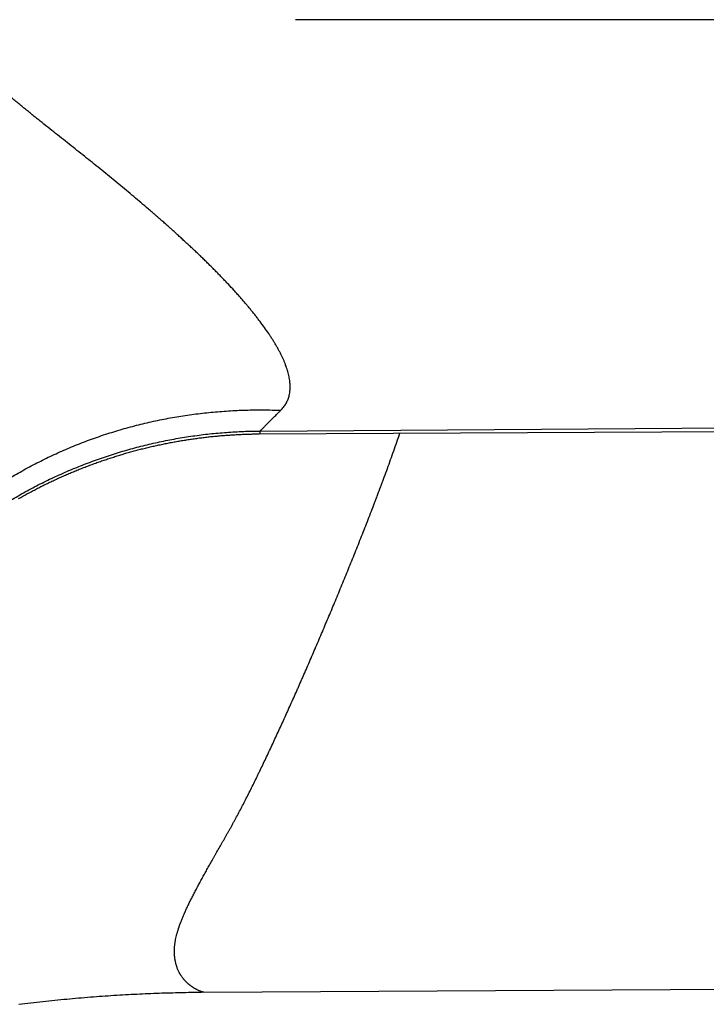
# Model space of a CAD drawing. Header units: millimetres. Extents: x 29 to 368, y 3 to 383.
# Tile 14 of 32: x 262 to 271, y 88 to 102. Entities that reach past the tile are written whole.
import ezdxf

# ---------------------------------------------------------------- set-up
doc = ezdxf.new("R2010")
doc.units = ezdxf.units.MM
doc.header["$LTSCALE"] = 23.1
doc.layers.get('0').update_dxf_attribs({"linetype": 'CONTINUOUS'})

msp = doc.modelspace()

# ---------------------------------------------------------------- linework, layer by layer
at = {"color": 9, "linetype": 'CONTINUOUS'}
msp.add_line((265.158, 96.158), (340.59, 96.648), dxfattribs=at)
at = {"color": 7, "linetype": 'CONTINUOUS'}
for p, q in [((265.141, 96.117), (340.595, 96.486)), ((261.848, 95.265), (261.878, 95.281)), ((261.729, 95.199), (261.759, 95.215)), ((261.759, 95.215), (261.788, 95.232)), ((261.788, 95.232), (261.818, 95.248)), ((261.818, 95.248), (261.848, 95.265)), ((264.357, 88.196), (365.338, 88.753)), ((264.357, 88.196), (264.323, 88.196))]:
    msp.add_line(p, q, dxfattribs=at)
for points in [[(261.878, 95.281), (261.908, 95.297), (261.923, 95.305), (261.938, 95.313), (261.953, 95.321), (261.969, 95.329), (261.984, 95.337), (261.999, 95.345), (262.015, 95.353), (262.03, 95.361), (262.046, 95.369), (262.061, 95.376), (262.077, 95.384), (262.092, 95.392), (262.108, 95.4), (262.123, 95.407), (262.139, 95.415), (262.155, 95.422), (262.17, 95.43), (262.186, 95.438), (262.202, 95.445), (262.218, 95.453), (262.234, 95.46), (262.25, 95.467), (262.265, 95.475), (262.281, 95.482), (262.297, 95.489), (262.313, 95.497), (262.329, 95.504), (262.346, 95.511), (262.362, 95.518), (262.378, 95.525), (262.394, 95.532), (262.41, 95.539), (262.426, 95.546), (262.443, 95.553), (262.459, 95.56), (262.475, 95.567), (262.491, 95.574), (262.508, 95.581), (262.524, 95.588), (262.541, 95.594), (262.557, 95.601), (262.573, 95.608), (262.59, 95.615), (262.606, 95.621), (262.623, 95.628), (262.64, 95.634), (262.656, 95.641), (262.673, 95.647), (262.689, 95.653), (262.706, 95.66), (262.723, 95.666), (262.739, 95.672), (262.756, 95.679), (262.773, 95.685), (262.79, 95.691), (262.806, 95.697), (262.823, 95.703), (262.84, 95.709), (262.857, 95.715), (262.874, 95.721), (262.89, 95.727), (262.907, 95.733), (262.924, 95.739), (262.941, 95.745), (262.958, 95.75), (262.975, 95.756), (262.992, 95.762), (263.009, 95.767), (263.026, 95.773), (263.043, 95.778), (263.06, 95.784), (263.078, 95.789), (263.095, 95.795), (263.112, 95.8), (263.129, 95.806), (263.146, 95.811), (263.163, 95.816), (263.18, 95.821), (263.198, 95.826), (263.215, 95.831), (263.232, 95.837), (263.249, 95.842), (263.267, 95.847), (263.284, 95.851), (263.301, 95.856), (263.319, 95.861), (263.336, 95.866), (263.353, 95.871), (263.371, 95.875), (263.388, 95.88), (263.406, 95.885), (263.423, 95.889), (263.44, 95.894), (263.458, 95.898), (263.475, 95.903), (263.493, 95.907), (263.51, 95.912), (263.528, 95.916), (263.545, 95.92), (263.563, 95.924), (263.58, 95.929), (263.598, 95.933), (263.616, 95.937), (263.633, 95.941), (263.651, 95.945), (263.668, 95.949), (263.686, 95.953), (263.704, 95.957), (263.721, 95.96), (263.739, 95.964), (263.757, 95.968), (263.774, 95.972), (263.792, 95.975), (263.81, 95.979), (263.828, 95.982), (263.845, 95.986), (263.863, 95.989), (263.881, 95.993), (263.898, 95.996), (263.916, 96), (263.934, 96.003), (263.952, 96.006), (263.97, 96.009), (263.987, 96.012), (264.005, 96.015), (264.023, 96.019), (264.041, 96.022), (264.059, 96.024), (264.077, 96.027), (264.095, 96.03), (264.112, 96.033), (264.13, 96.036), (264.148, 96.039), (264.166, 96.041), (264.184, 96.044), (264.202, 96.046), (264.22, 96.049), (264.238, 96.052), (264.256, 96.054), (264.274, 96.056), (264.292, 96.059), (264.31, 96.061), (264.328, 96.063), (264.346, 96.066), (264.363, 96.068), (264.381, 96.07), (264.399, 96.072), (264.417, 96.074), (264.435, 96.076), (264.453, 96.078), (264.472, 96.08), (264.49, 96.082), (264.508, 96.083), (264.526, 96.085), (264.544, 96.087), (264.562, 96.089), (264.58, 96.09), (264.598, 96.092), (264.616, 96.093), (264.634, 96.095), (264.652, 96.096), (264.67, 96.097), (264.688, 96.099), (264.706, 96.1), (264.724, 96.101), (264.742, 96.103), (264.761, 96.104), (264.779, 96.105), (264.797, 96.106), (264.815, 96.107), (264.833, 96.108), (264.851, 96.109), (264.869, 96.11), (264.887, 96.11), (264.905, 96.111), (264.924, 96.112), (264.942, 96.113), (264.96, 96.113), (264.978, 96.114), (264.996, 96.114), (265.014, 96.115), (265.032, 96.115), (265.05, 96.116), (265.069, 96.116), (265.087, 96.116), (265.105, 96.117), (265.123, 96.117), (265.141, 96.117)], [(261.734, 88.024), (261.776, 88.029), (261.819, 88.034), (261.861, 88.04), (261.904, 88.045), (261.946, 88.05), (261.988, 88.055), (262.031, 88.059), (262.073, 88.064), (262.116, 88.069), (262.158, 88.073), (262.2, 88.078), (262.243, 88.082), (262.285, 88.086), (262.327, 88.091), (262.37, 88.095), (262.412, 88.099), (262.454, 88.103), (262.496, 88.107), (262.538, 88.11), (262.58, 88.114), (262.622, 88.118), (262.664, 88.121), (262.706, 88.125), (262.748, 88.128), (262.79, 88.131), (262.832, 88.135), (262.873, 88.138), (262.915, 88.141), (262.956, 88.144), (262.998, 88.146), (263.039, 88.149), (263.081, 88.152), (263.122, 88.154), (263.163, 88.157), (263.204, 88.159), (263.245, 88.162), (263.286, 88.164), (263.326, 88.166), (263.367, 88.168), (263.407, 88.17), (263.447, 88.172), (263.488, 88.174), (263.527, 88.176), (263.567, 88.178), (263.607, 88.179), (263.646, 88.181), (263.685, 88.182), (263.724, 88.184), (263.763, 88.185), (263.801, 88.186), (263.84, 88.187), (263.878, 88.188), (263.916, 88.189), (263.954, 88.19), (263.992, 88.191), (264.03, 88.192), (264.067, 88.193)], [(264.067, 88.193), (264.104, 88.193), (264.141, 88.194), (264.178, 88.194), (264.215, 88.195), (264.251, 88.195), (264.287, 88.196), (264.323, 88.196)]]:
    msp.add_lwpolyline(points, dxfattribs=at)
at = {"color": 9, "linetype": 'CONTINUOUS'}
for points, knots in [([(265.448, 96.452), (265.452, 96.455), (265.459, 96.462), (265.473, 96.477), (265.489, 96.496), (265.506, 96.52), (265.522, 96.545), (265.535, 96.571), (265.548, 96.598), (265.558, 96.625), (265.566, 96.654), (265.573, 96.683), (265.578, 96.713), (265.581, 96.744), (265.582, 96.776), (265.582, 96.809), (265.579, 96.842), (265.576, 96.876), (265.57, 96.911), (265.563, 96.947), (265.554, 96.983), (265.544, 97.019), (265.532, 97.057), (265.518, 97.095), (265.503, 97.133), (265.486, 97.172), (265.468, 97.211), (265.449, 97.251), (265.428, 97.291), (265.406, 97.332), (265.383, 97.373), (265.358, 97.414), (265.332, 97.456), (265.305, 97.498), (265.268, 97.555), (265.218, 97.626), (265.165, 97.697), (265.122, 97.755), (265.088, 97.798), (265.059, 97.835), (265.035, 97.864), (265.02, 97.882), (265.008, 97.897), (264.996, 97.911), (264.984, 97.926), (264.971, 97.941), (264.962, 97.952), (264.953, 97.963), (264.94, 97.977), (264.924, 97.996), (264.899, 98.025), (264.867, 98.062), (264.827, 98.107), (264.773, 98.166), (264.719, 98.225), (264.663, 98.284), (264.62, 98.329), (264.577, 98.374), (264.533, 98.418), (264.489, 98.463), (264.452, 98.5), (264.422, 98.53), (264.399, 98.552), (264.377, 98.574), (264.354, 98.597), (264.331, 98.619), (264.312, 98.638), (264.296, 98.652), (264.284, 98.664), (264.273, 98.675), (264.257, 98.69), (264.237, 98.708), (264.214, 98.73), (264.19, 98.752), (264.166, 98.774), (264.142, 98.796), (264.118, 98.819), (264.094, 98.841), (264.07, 98.863), (264.046, 98.886), (264.022, 98.908), (263.997, 98.931), (263.973, 98.953), (263.949, 98.975), (263.924, 98.998), (263.904, 99.016), (263.887, 99.031), (263.875, 99.042), (263.862, 99.053), (263.846, 99.068), (263.825, 99.086), (263.8, 99.109), (263.775, 99.131), (263.749, 99.153), (263.716, 99.182), (263.673, 99.219), (263.622, 99.263), (263.554, 99.322), (263.468, 99.396), (263.363, 99.484), (263.258, 99.572), (263.116, 99.689), (262.974, 99.806), (262.83, 99.922), (262.721, 100.009), (262.612, 100.096), (262.502, 100.184), (262.392, 100.271), (262.282, 100.358), (262.172, 100.446), (262.08, 100.519), (262.007, 100.578), (261.951, 100.622), (261.896, 100.667), (261.841, 100.711), (261.786, 100.756), (261.732, 100.801), (261.677, 100.846), (261.622, 100.892), (261.568, 100.937), (261.514, 100.984), (261.461, 101.03), (261.407, 101.077), (261.354, 101.125), (261.302, 101.173), (261.25, 101.222), (261.199, 101.272), (261.149, 101.322), (261.1, 101.374), (261.053, 101.427), (261.007, 101.482), (260.97, 101.529), (260.942, 101.567), (260.922, 101.597), (260.902, 101.627), (260.884, 101.657), (260.866, 101.688), (260.85, 101.72), (260.835, 101.753), (260.822, 101.786), (260.81, 101.82), (260.801, 101.854), (260.793, 101.889), (260.787, 101.924), (260.784, 101.96), (260.783, 101.984), (260.783, 101.996)], [0, 0, 0, 0, 0.002013, 0.004007, 0.007949, 0.011842, 0.015704, 0.019551, 0.023401, 0.027271, 0.031175, 0.03513, 0.03915, 0.043247, 0.047433, 0.05172, 0.056115, 0.060625, 0.065258, 0.070018, 0.074908, 0.079932, 0.085091, 0.090386, 0.095818, 0.101386, 0.107088, 0.112922, 0.118886, 0.124978, 0.131193, 0.13753, 0.143984, 0.150553, 0.157233, 0.170911, 0.18499, 0.192172, 0.199444, 0.206802, 0.210513, 0.214244, 0.216117, 0.217995, 0.221765, 0.223658, 0.225555, 0.227458, 0.229364, 0.233192, 0.237037, 0.244781, 0.252594, 0.260472, 0.276415, 0.284475, 0.292591, 0.300761, 0.308983, 0.317254, 0.325572, 0.329748, 0.333936, 0.338135, 0.342344, 0.346564, 0.350793, 0.352912, 0.355034, 0.357159, 0.359288, 0.363554, 0.367832, 0.372118, 0.376412, 0.380712, 0.385018, 0.389331, 0.39365, 0.397975, 0.402307, 0.406647, 0.410995, 0.415353, 0.419721, 0.424098, 0.426289, 0.428483, 0.430678, 0.432875, 0.437273, 0.441677, 0.446088, 0.450506, 0.45493, 0.463797, 0.472687, 0.481601, 0.499493, 0.517468, 0.535518, 0.553638, 0.590066, 0.608364, 0.626714, 0.645111, 0.663551, 0.68203, 0.700547, 0.719097, 0.737679, 0.746981, 0.756289, 0.765604, 0.774926, 0.784253, 0.793587, 0.802925, 0.81227, 0.821619, 0.830973, 0.840332, 0.849695, 0.859063, 0.868434, 0.87781, 0.887189, 0.896572, 0.905959, 0.915349, 0.924742, 0.934139, 0.938839, 0.943539, 0.94824, 0.952943, 0.957646, 0.962349, 0.967054, 0.971759, 0.976464, 0.981171, 0.985878, 0.990585, 0.995292, 1, 1, 1, 1]), ([(340.586, 101.993), (337.464, 101.993), (331.22, 101.993), (321.854, 101.993), (312.487, 101.993), (303.121, 101.994), (295.316, 101.994), (289.071, 101.994), (282.827, 101.994), (275.022, 101.994), (268.778, 101.994), (265.656, 101.993)], [0, 0, 0, 0, 0.125, 0.25, 0.375, 0.5, 0.625, 0.6875, 0.75, 0.875, 1, 1, 1, 1]), ([(259.152, 92.812), (259.186, 92.882), (259.256, 93.023), (259.37, 93.229), (259.491, 93.431), (259.62, 93.628), (259.757, 93.82), (259.901, 94.007), (260.052, 94.189), (260.21, 94.365), (260.375, 94.535), (260.546, 94.7), (260.723, 94.858), (260.907, 95.009), (261.096, 95.154), (261.292, 95.292), (261.492, 95.423), (261.697, 95.547), (261.908, 95.664), (262.123, 95.773), (262.342, 95.874), (262.565, 95.968), (262.792, 96.054), (263.022, 96.131), (263.256, 96.201), (263.492, 96.263), (263.731, 96.316), (263.972, 96.361), (264.215, 96.397), (264.46, 96.425), (264.706, 96.445), (264.953, 96.456), (265.201, 96.459), (265.366, 96.455), (265.448, 96.452)], [0, 0, 0, 0, 0.030542, 0.061093, 0.091658, 0.122243, 0.152852, 0.18349, 0.214162, 0.244873, 0.275626, 0.306426, 0.337276, 0.36818, 0.399141, 0.430161, 0.461245, 0.492393, 0.523607, 0.55489, 0.586241, 0.617663, 0.649156, 0.680719, 0.712352, 0.744055, 0.775827, 0.807666, 0.839571, 0.871539, 0.903569, 0.935658, 0.967802, 1, 1, 1, 1]), ([(265.158, 96.158), (265.158, 96.159), (265.16, 96.161), (265.163, 96.164), (265.166, 96.168), (265.17, 96.172), (265.174, 96.176), (265.18, 96.183), (265.19, 96.193), (265.202, 96.205), (265.217, 96.22), (265.233, 96.236), (265.251, 96.254), (265.27, 96.273), (265.299, 96.302), (265.339, 96.343), (265.382, 96.385), (265.419, 96.422), (265.438, 96.442), (265.448, 96.452)], [0, 0, 0, 0, 0.008593, 0.018764, 0.030509, 0.04382, 0.05869, 0.075108, 0.112545, 0.156033, 0.205461, 0.260712, 0.321668, 0.388212, 0.460228, 0.620184, 0.800473, 0.897898, 1, 1, 1, 1]), ([(258.949, 92.322), (258.985, 92.394), (259.06, 92.535), (259.179, 92.743), (259.305, 92.947), (259.438, 93.147), (259.578, 93.341), (259.724, 93.531), (259.877, 93.716), (260.037, 93.896), (260.202, 94.069), (260.373, 94.238), (260.55, 94.4), (260.732, 94.556), (260.92, 94.705), (261.112, 94.848), (261.31, 94.985), (261.512, 95.114), (261.718, 95.237), (261.928, 95.353), (262.142, 95.461), (262.36, 95.561), (262.581, 95.655), (262.806, 95.74), (263.033, 95.818), (263.262, 95.888), (263.494, 95.95), (263.728, 96.005), (263.964, 96.051), (264.201, 96.089), (264.439, 96.119), (264.678, 96.14), (264.918, 96.154), (265.078, 96.157), (265.158, 96.158)], [0, 0, 0, 0, 0.031232, 0.062465, 0.093699, 0.124934, 0.156169, 0.187405, 0.218643, 0.249881, 0.281121, 0.312362, 0.343604, 0.374847, 0.406092, 0.437338, 0.468585, 0.499834, 0.531085, 0.562336, 0.593589, 0.624844, 0.6561, 0.687358, 0.718616, 0.749877, 0.781138, 0.812401, 0.843665, 0.87493, 0.906196, 0.937463, 0.968731, 1, 1, 1, 1]), ([(264.357, 88.196), (264.357, 88.196), (264.355, 88.196), (264.353, 88.196), (264.351, 88.197), (264.348, 88.197), (264.343, 88.198), (264.336, 88.2), (264.329, 88.202), (264.321, 88.204), (264.312, 88.207), (264.303, 88.211), (264.292, 88.215), (264.282, 88.22), (264.27, 88.225), (264.261, 88.23), (264.252, 88.234), (264.244, 88.239), (264.233, 88.245), (264.222, 88.251), (264.214, 88.257), (264.207, 88.261), (264.2, 88.265), (264.193, 88.27), (264.186, 88.275), (264.177, 88.282), (264.167, 88.289), (264.158, 88.296), (264.151, 88.302), (264.144, 88.308), (264.134, 88.316), (264.125, 88.325), (264.115, 88.334), (264.108, 88.34), (264.102, 88.346), (264.098, 88.351), (264.094, 88.355), (264.091, 88.359), (264.087, 88.363), (264.084, 88.366), (264.079, 88.372), (264.073, 88.378), (264.064, 88.389), (264.053, 88.404), (264.043, 88.419), (264.034, 88.431), (264.028, 88.441), (264.023, 88.449), (264.019, 88.455), (264.016, 88.462), (264.011, 88.471), (264.005, 88.481), (264, 88.492), (263.993, 88.507), (263.985, 88.526), (263.978, 88.546), (263.972, 88.562), (263.967, 88.579), (263.962, 88.596), (263.958, 88.614), (263.955, 88.628), (263.952, 88.642), (263.95, 88.653), (263.948, 88.663), (263.947, 88.67), (263.946, 88.678), (263.945, 88.685), (263.944, 88.693), (263.943, 88.7), (263.942, 88.708), (263.942, 88.715), (263.941, 88.723), (263.94, 88.734), (263.94, 88.747), (263.939, 88.763), (263.939, 88.777), (263.94, 88.788), (263.94, 88.797), (263.94, 88.805), (263.941, 88.814), (263.941, 88.823), (263.942, 88.834), (263.943, 88.849), (263.945, 88.867), (263.948, 88.886), (263.95, 88.904), (263.955, 88.93), (263.961, 88.963), (263.971, 89.003), (263.98, 89.037), (263.988, 89.065), (263.994, 89.083), (263.998, 89.098), (264.002, 89.109), (264.005, 89.12), (264.009, 89.129), (264.011, 89.136), (264.013, 89.142), (264.015, 89.148), (264.017, 89.155), (264.021, 89.165), (264.026, 89.18), (264.034, 89.2), (264.043, 89.223), (264.053, 89.247), (264.063, 89.271), (264.072, 89.291), (264.079, 89.308), (264.084, 89.32), (264.09, 89.333), (264.096, 89.346), (264.101, 89.358), (264.109, 89.375), (264.119, 89.397), (264.136, 89.432), (264.158, 89.477), (264.185, 89.532), (264.214, 89.588), (264.244, 89.645), (264.275, 89.704), (264.302, 89.754), (264.324, 89.794), (264.346, 89.835), (264.375, 89.888), (264.411, 89.952), (264.447, 90.017), (264.478, 90.072), (264.504, 90.117), (264.53, 90.163), (264.563, 90.221), (264.596, 90.28), (264.623, 90.327), (264.644, 90.363), (264.661, 90.394), (264.675, 90.418), (264.685, 90.437), (264.696, 90.455), (264.706, 90.474), (264.717, 90.492), (264.728, 90.511), (264.738, 90.53), (264.752, 90.555), (264.77, 90.587), (264.791, 90.626), (264.819, 90.678), (264.855, 90.744), (264.897, 90.824), (264.939, 90.906), (264.981, 90.989), (265.023, 91.073), (265.066, 91.158), (265.101, 91.231), (265.129, 91.289), (265.158, 91.348), (265.194, 91.422), (265.252, 91.543), (265.309, 91.666), (265.367, 91.79), (265.426, 91.916), (265.499, 92.077), (265.573, 92.24), (265.632, 92.373), (265.669, 92.456), (265.699, 92.524), (265.721, 92.575), (265.744, 92.626), (265.774, 92.694), (265.812, 92.781), (265.857, 92.885), (265.902, 92.99), (265.963, 93.132), (266.04, 93.312), (266.116, 93.493), (266.178, 93.639), (266.24, 93.787), (266.317, 93.975), (266.41, 94.202), (266.503, 94.433), (266.581, 94.627), (266.642, 94.783), (266.689, 94.902), (266.735, 95.021), (266.773, 95.121), (266.804, 95.201), (266.826, 95.262), (266.849, 95.322), (266.872, 95.383), (266.895, 95.444), (266.925, 95.526), (266.963, 95.628), (267.008, 95.752), (267.052, 95.876), (267.096, 96.001), (267.126, 96.085), (267.14, 96.127)], [0, 0, 0, 0, 0.000195, 0.00042, 0.000675, 0.00096, 0.001615, 0.002376, 0.003237, 0.004195, 0.005252, 0.006406, 0.007652, 0.008988, 0.010411, 0.011919, 0.012703, 0.013506, 0.015168, 0.016904, 0.017799, 0.018713, 0.019644, 0.02059, 0.021552, 0.022529, 0.02453, 0.025552, 0.02659, 0.027643, 0.028709, 0.030886, 0.031998, 0.033124, 0.034266, 0.034843, 0.035424, 0.036009, 0.036599, 0.037191, 0.037786, 0.038983, 0.040189, 0.042635, 0.045134, 0.046405, 0.047692, 0.048996, 0.049654, 0.050315, 0.051649, 0.052998, 0.054362, 0.055743, 0.058556, 0.061444, 0.062917, 0.064412, 0.067469, 0.069033, 0.070622, 0.072237, 0.073879, 0.07471, 0.075549, 0.076394, 0.077245, 0.078104, 0.078968, 0.07984, 0.080719, 0.081605, 0.082499, 0.084311, 0.086154, 0.088031, 0.088982, 0.089943, 0.090912, 0.09189, 0.092877, 0.093874, 0.095897, 0.097959, 0.100062, 0.102207, 0.104395, 0.108904, 0.113595, 0.118473, 0.120984, 0.123542, 0.12484, 0.126149, 0.127471, 0.128805, 0.129476, 0.130151, 0.130829, 0.13151, 0.132883, 0.134269, 0.137084, 0.139954, 0.142877, 0.145854, 0.148884, 0.150418, 0.151966, 0.153526, 0.155098, 0.156684, 0.158283, 0.16152, 0.16481, 0.171546, 0.178489, 0.185635, 0.192981, 0.200525, 0.208264, 0.212206, 0.216196, 0.224319, 0.232631, 0.241129, 0.249812, 0.254221, 0.258676, 0.267721, 0.276944, 0.281621, 0.286342, 0.291107, 0.293506, 0.295915, 0.298335, 0.300766, 0.303205, 0.305653, 0.30811, 0.310576, 0.315533, 0.320526, 0.325553, 0.335709, 0.346002, 0.35643, 0.366993, 0.377689, 0.388519, 0.39948, 0.40501, 0.410572, 0.421793, 0.433139, 0.456203, 0.467917, 0.479749, 0.503759, 0.528217, 0.540609, 0.553107, 0.559395, 0.565709, 0.572049, 0.578414, 0.591221, 0.604128, 0.617133, 0.630235, 0.656724, 0.683581, 0.697144, 0.710795, 0.738353, 0.766245, 0.794456, 0.822977, 0.837349, 0.851795, 0.866312, 0.8809, 0.88822, 0.895557, 0.902911, 0.910282, 0.917669, 0.925073, 0.939931, 0.954853, 0.96984, 0.984889, 1, 1, 1, 1]), ([(265.159, 96.117), (265.159, 96.117), (265.159, 96.117), (265.158, 96.117), (265.158, 96.117), (265.158, 96.118), (265.157, 96.118), (265.157, 96.118), (265.157, 96.119), (265.156, 96.12), (265.156, 96.121), (265.156, 96.123), (265.155, 96.125), (265.155, 96.127), (265.155, 96.13), (265.155, 96.133), (265.155, 96.136), (265.156, 96.141), (265.157, 96.149), (265.157, 96.155), (265.158, 96.158)], [0, 0, 0, 0, 0.01002, 0.019829, 0.029818, 0.040356, 0.051758, 0.064275, 0.078097, 0.093366, 0.128622, 0.170633, 0.21973, 0.27612, 0.339939, 0.411284, 0.490221, 0.576796, 0.772977, 1, 1, 1, 1])]:
    msp.add_open_spline(points, degree=3, knots=knots, dxfattribs=at)

doc.saveas('drawing.dxf')
